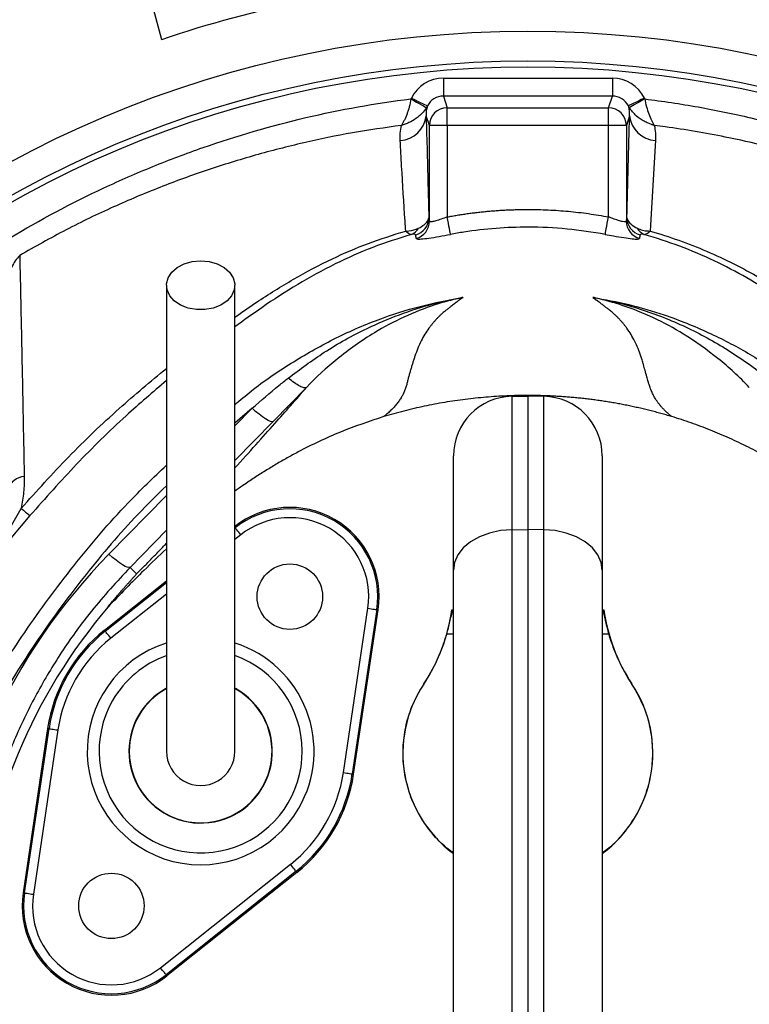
# Model space of a CAD drawing. Header units: millimetres. Extents: x 1728 to 3378, y 685 to 4301.
# Tile 18 of 21: x 2237 to 2482, y 3483 to 3814. Entities that reach past the tile are written whole.
import ezdxf

# ---------------------------------------------------------------- set-up
doc = ezdxf.new("R2010")
doc.units = ezdxf.units.MM
doc.header["$LTSCALE"] = 2

msp = doc.modelspace()

# ---------------------------------------------------------------- linework, layer by layer
at = {"color": 7, "linetype": 'Continuous', "lineweight": 25}
for p, q in [((2281.94, 3818.1), (2284.74, 3807.67)), ((2379.52, 3794.71), (2379.52, 3788.72)), ((2379.52, 3794.71), (2436.33, 3794.71)), ((2436.33, 3794.71), (2436.33, 3788.72)), ((2379.52, 3788.72), (2380.82, 3784.81)), ((2436.33, 3788.72), (2379.52, 3788.72)), ((2435.03, 3784.81), (2436.33, 3788.72)), ((2374.82, 3778.82), (2373.73, 3782.1)), ((2380.82, 3778.82), (2380.82, 3784.81)), ((2380.82, 3784.81), (2435.03, 3784.81)), ((2435.03, 3778.82), (2435.03, 3784.81)), ((2442.12, 3782.1), (2441.03, 3778.82)), ((2374.82, 3746.65), (2374.82, 3778.82)), ((2380.82, 3778.82), (2374.82, 3778.82)), ((2380.82, 3778.82), (2380.82, 3748.1)), ((2435.03, 3778.82), (2380.82, 3778.82)), ((2435.03, 3748.1), (2435.03, 3778.82)), ((2441.03, 3778.82), (2435.03, 3778.82)), ((2441.03, 3778.82), (2441.03, 3746.65)), ((2333.48, 3690.79), (2322.28, 3679.36)), ((2402.58, 3687.82), (2407.92, 3687.91)), ((2402.58, 3687.82), (2402.58, 3642.97)), ((2407.92, 3687.91), (2407.92, 3643.04)), ((2413.27, 3687.82), (2407.92, 3687.91)), ((2413.27, 3642.97), (2413.27, 3687.82)), ((2382.92, 3629.39), (2382.92, 3667.82)), ((2432.92, 3667.82), (2432.92, 3629.39)), ((2233.07, 3642.23), (2237.6, 3650.16)), ((2240.53, 3647.71), (2234.12, 3640.18)), ((2402.58, 3642.97), (2407.92, 3643.04)), ((2402.58, 3642.97), (2402.58, 3316.85)), ((2407.92, 3643.04), (2407.92, 3316.89)), ((2413.27, 3642.97), (2407.92, 3643.04)), ((2413.27, 3316.85), (2413.27, 3642.97)), ((2274.18, 3630.31), (2276.41, 3628.11)), ((2382.92, 3307.92), (2382.92, 3629.39)), ((2432.92, 3629.39), (2432.92, 3307.92)), ((2265.56, 3609.22), (2286.42, 3625.8)), ((2345.92, 3561.35), (2354.16, 3616.56)), ((2357.13, 3616.12), (2348.89, 3560.91)), ((2349.35, 3560.84), (2357.6, 3616.05)), ((2357.13, 3616.12), (2357.6, 3616.05)), ((2265.85, 3608.85), (2265.56, 3609.22)), ((2246.49, 3576.19), (2238.25, 3520.98)), ((2238.72, 3520.91), (2246.96, 3576.12)), ((2249.93, 3575.68), (2241.69, 3520.47)), ((2246.96, 3576.12), (2246.49, 3576.19)), ((2348.89, 3560.91), (2349.35, 3560.84)), ((2284.43, 3495.79), (2328.13, 3530.53)), ((2329.99, 3528.18), (2286.3, 3493.44)), ((2330.29, 3527.81), (2286.6, 3493.07)), ((2329.99, 3528.18), (2330.29, 3527.81)), ((2238.72, 3520.91), (2238.25, 3520.98)), ((2286.3, 3493.44), (2286.6, 3493.07))]:
    msp.add_line(p, q, dxfattribs=at)
at = {"color": 8, "linetype": 'Continuous', "lineweight": 25}
for p, q in [((2315.19, 3683.81), (2309.42, 3678.83)), ((2309.42, 3677.93), (2315.19, 3683.81)), ((2322.28, 3679.36), (2309.42, 3666.25)), ((2267.1, 3634.77), (2286.42, 3654.48)), ((2286.42, 3642.79), (2274.18, 3630.31)), ((2311.41, 3641.24), (2309.42, 3639.66)), ((2265.85, 3608.85), (2286.42, 3625.2)), ((2286.42, 3621.37), (2267.72, 3606.5)), ((2382.92, 3607.91), (2380.66, 3607.91)), ((2435.19, 3607.91), (2432.92, 3607.91))]:
    msp.add_line(p, q, dxfattribs=at)
at = {"color": 7, "linetype": 'Continuous', "lineweight": 25, "flags": 128}
for points in [[(2368.61, 3787.74), (2369.58, 3787.2), (2370.52, 3786.67), (2371.39, 3786.19), (2372.16, 3785.75), (2372.81, 3785.39), (2373.32, 3785.1), (2373.66, 3784.91), (2373.83, 3784.82)], [(2368.77, 3788.04), (2369.8, 3787.53), (2370.78, 3787.04), (2371.69, 3786.59), (2372.5, 3786.19), (2373.17, 3785.86), (2373.68, 3785.61), (2374.01, 3785.45), (2374.15, 3785.38)], [(2447.08, 3788.04), (2446.05, 3787.53), (2445.07, 3787.04), (2444.15, 3786.59), (2443.35, 3786.19), (2442.68, 3785.86), (2442.17, 3785.61), (2441.84, 3785.45), (2441.7, 3785.38)], [(2447.23, 3787.74), (2446.27, 3787.2), (2445.33, 3786.67), (2444.46, 3786.19), (2443.69, 3785.75), (2443.04, 3785.39), (2442.53, 3785.1), (2442.19, 3784.91), (2442.02, 3784.82)], [(2381.92, 3742.24), (2381.88, 3742.46), (2381.8, 3742.86), (2381.69, 3743.44), (2381.56, 3744.17), (2381.4, 3745.03), (2381.21, 3746), (2381.02, 3747.03), (2380.82, 3748.1)], [(2433.93, 3742.24), (2433.97, 3742.46), (2434.05, 3742.86), (2434.15, 3743.44), (2434.29, 3744.17), (2434.45, 3745.03), (2434.63, 3746), (2434.83, 3747.03), (2435.03, 3748.1)], [(2297.92, 3733.39), (2300.78, 3733.13), (2303.46, 3732.37), (2305.8, 3731.15), (2307.63, 3729.55), (2308.86, 3727.68), (2309.4, 3725.65), (2309.22, 3723.58), (2308.33, 3721.61), (2306.79, 3719.87), (2304.68, 3718.45), (2302.16, 3717.45), (2299.37, 3716.94), (2296.48, 3716.94), (2293.69, 3717.45), (2291.16, 3718.45), (2289.06, 3719.87), (2287.52, 3721.61), (2286.63, 3723.58), (2286.45, 3725.65), (2286.99, 3727.68), (2288.21, 3729.55), (2290.05, 3731.15), (2292.38, 3732.37), (2295.06, 3733.13), (2297.92, 3733.39)], [(2322.28, 3679.36), (2321.92, 3679.27), (2321.36, 3679.39), (2320.63, 3679.71), (2319.74, 3680.22), (2318.72, 3680.91), (2317.6, 3681.76), (2316.41, 3682.73), (2315.19, 3683.81)], [(2311.41, 3641.24), (2311.05, 3641.69), (2310.71, 3642.13), (2310.39, 3642.53), (2310.1, 3642.89), (2309.87, 3643.18), (2309.7, 3643.4), (2309.59, 3643.54), (2309.55, 3643.59)], [(2402.58, 3642.97), (2398.72, 3642.67), (2395.03, 3641.87), (2391.63, 3640.6), (2388.66, 3638.91), (2386.22, 3636.86), (2384.41, 3634.53), (2383.3, 3632.01), (2382.92, 3629.39)], [(2432.92, 3629.39), (2432.55, 3632.01), (2431.44, 3634.53), (2429.63, 3636.86), (2427.19, 3638.91), (2424.22, 3640.6), (2420.82, 3641.87), (2417.13, 3642.67), (2413.27, 3642.97)], [(2274.18, 3630.31), (2273.82, 3630.23), (2273.26, 3630.35), (2272.53, 3630.67), (2271.64, 3631.18), (2270.62, 3631.87), (2269.51, 3632.71), (2268.32, 3633.69), (2267.1, 3634.77)], [(2354.16, 3616.56), (2354.73, 3616.47), (2355.29, 3616.39), (2355.79, 3616.32), (2356.24, 3616.25), (2356.61, 3616.19), (2356.89, 3616.15), (2357.06, 3616.13), (2357.13, 3616.12)], [(2267.72, 3606.5), (2267.36, 3606.95), (2267.01, 3607.39), (2266.69, 3607.79), (2266.41, 3608.14), (2266.18, 3608.44), (2266.01, 3608.66), (2265.9, 3608.79), (2265.85, 3608.85)], [(2246.96, 3576.12), (2247.03, 3576.11), (2247.2, 3576.09), (2247.48, 3576.04), (2247.85, 3575.99), (2248.3, 3575.92), (2248.8, 3575.85), (2249.36, 3575.76), (2249.93, 3575.68)], [(2345.92, 3561.35), (2346.49, 3561.26), (2347.04, 3561.18), (2347.55, 3561.11), (2348, 3561.04), (2348.37, 3560.98), (2348.65, 3560.94), (2348.82, 3560.92), (2348.89, 3560.91)], [(2329.99, 3528.18), (2329.95, 3528.23), (2329.84, 3528.37), (2329.67, 3528.59), (2329.44, 3528.88), (2329.15, 3529.24), (2328.83, 3529.64), (2328.49, 3530.08), (2328.13, 3530.53)], [(2238.72, 3520.91), (2238.79, 3520.9), (2238.96, 3520.88), (2239.24, 3520.83), (2239.61, 3520.78), (2240.05, 3520.71), (2240.56, 3520.64), (2241.11, 3520.55), (2241.69, 3520.47)], [(2286.3, 3493.44), (2286.26, 3493.49), (2286.15, 3493.63), (2285.98, 3493.85), (2285.74, 3494.14), (2285.46, 3494.5), (2285.14, 3494.9), (2284.8, 3495.33), (2284.43, 3495.79)]]:
    msp.add_lwpolyline(points, dxfattribs=at)
at = {"color": 7, "linetype": 'Continuous', "lineweight": 25}
for centre, radius in [((2407.92, 3444.51), 365.99), ((2407.92, 3444.51), 356), ((2407.92, 3444.51), 354), ((2327.92, 3620.48), 11), ((2267.92, 3516.55), 11)]:
    msp.add_circle(centre, radius, dxfattribs=at)
for centre, radius, start, end in [((2483.7, 3540.51), 761, 93.44735, 159.67536), ((2364.62, 3782.97), 9.15, 272.4189, 354.5883), ((2380.82, 3778.81), 6, 90.0267, 179.9036), ((2435.03, 3778.81), 6, 0.0964, 89.9733), ((2451.23, 3782.97), 9.15, 185.4118, 267.5811), ((2368.63, 3747.85), 5.99, 285.2414, 359.799), ((2368.84, 3746.67), 5.99, 285.179, 359.7778), ((2447.01, 3746.67), 5.99, 180.2222, 254.821), ((2447.22, 3747.85), 5.99, 180.2016, 254.758), ((2367.2, 3746.42), 4.5, 291.3159, 331.9572), ((2448.65, 3746.42), 4.5, 208.0447, 248.6818), ((2402.92, 3667.82), 20, 91, 180), ((2412.92, 3667.82), 20, 0, 89), ((2239.26, 3654.41), 6.5, 95.7386, 159.924), ((2336.83, 3765.88), 152.44, 229.387, 230.824), ((2327.92, 3620.48), 30, 351.5102, 128.4898), ((2327.92, 3620.48), 29.53, 351.5102, 128.4898), ((2327.92, 3620.48), 26.53, 351.5102, 128.4898), ((2410.04, 3495.29), 188, 139.643, 175), ((2322.92, 3624.3), 60, 326.4427, 352.1475), ((2384.15, 3626.67), 10.72, 260.3951, 262.3646), ((2431.7, 3626.67), 10.72, 277.6354, 279.6049), ((2492.92, 3624.3), 60, 187.8525, 213.5573), ((2297.92, 3568.51), 52, 128.4898, 171.5102), ((2297.92, 3568.51), 51.53, 128.4898, 171.5102), ((2297.92, 3568.51), 48.53, 128.4898, 171.5102), ((2407.92, 3567.91), 42, 146.4427, 233.4704), ((2372.96, 3591.15), 0.0462, 209.2789, 238.7834), ((2407.92, 3567.91), 42, 306.5296, 33.5573), ((2442.88, 3591.15), 0.0462, 301.2166, 330.7211), ((2297.92, 3568.51), 24.11, 150, 61.0675), ((2297.92, 3568.51), 24.11, 150, 61.0614), ((2297.92, 3568.51), 24, 180, 61.013), ((2297.92, 3568.51), 24, 119.0223, 180), ((2297.92, 3568.51), 24.11, 118.9481, 150), ((2297.92, 3568.51), 24.11, 118.9543, 150), ((2297.92, 3568.51), 11.5, 180, 0.087), ((2297.92, 3568.51), 48.53, 308.4898, 351.5102), ((2297.92, 3568.51), 51.53, 308.4898, 351.5102), ((2297.92, 3568.51), 52, 308.4898, 351.5102), ((2267.92, 3516.55), 30, 171.5102, 308.4898), ((2267.92, 3516.55), 29.53, 171.5102, 308.4898), ((2267.92, 3516.55), 26.53, 171.5102, 308.4898)]:
    msp.add_arc(centre, radius, start, end, dxfattribs=at)
at = {"color": 8, "linetype": 'Continuous', "lineweight": 25}
for radius, start, end in [(38.14, 107.6759, 330), (38.14, 330, 72.2976), (34.15, 150, 70.2794), (34.15, 109.8931, 150)]:
    msp.add_arc((2297.92, 3568.51), radius, start, end, dxfattribs=at)
at = {"color": 7, "linetype": 'Continuous', "lineweight": 25}
for centre, major_axis, ratio, start_param, end_param in [((2408.18, 3443.56), (-99.51, 371.36), 0.999997, 6.218114, 6.348257), ((2379.53, 3782.7), (-3.8, 11.4), 0.998478, 5.962135, 7.07259), ((2436.32, 3782.7), (3.8, 11.4), 0.998478, 5.493781, 6.604236), ((2379.53, 3782.7), (-1.9, 5.72), 0.99545, 5.962135, 7.07259), ((2436.32, 3782.7), (1.9, 5.72), 0.99545, 5.493781, 6.604236), ((2410.04, 3494.58), (0, 200.22), 0.999956, 0.795131, 1.492855)]:
    msp.add_ellipse(centre, major_axis=major_axis, ratio=ratio, start_param=start_param, end_param=end_param, dxfattribs=at)
for points, knots in [([(2233.62, 3740.95), (2243.95, 3747.14), (2254.55, 3752.77), (2270.84, 3760.38), (2276.33, 3762.78), (2287.45, 3767.31), (2293.07, 3769.43), (2310.12, 3775.38), (2321.63, 3778.73), (2344.91, 3784.18), (2356.69, 3786.29), (2368.61, 3787.74)], [0, 0, 0, 0, 0.25, 0.25, 0.375, 0.375, 0.5, 0.5, 0.75, 0.75, 1, 1, 1, 1]), ([(2368.61, 3787.74), (2368.47, 3786.84), (2368.28, 3785.97), (2367.94, 3784.7), (2367.82, 3784.28), (2367.57, 3783.47), (2367.43, 3783.08), (2367.02, 3781.94), (2366.71, 3781.23), (2366.24, 3780.26), (2366.08, 3779.95), (2365.84, 3779.53), (2365.75, 3779.39), (2365.59, 3779.12), (2365.5, 3778.99), (2365.42, 3778.87)], [0, 0, 0, 0, 0.25, 0.25, 0.375, 0.375, 0.5, 0.5, 0.75, 0.75, 0.875, 0.875, 0.9375, 0.9375, 1, 1, 1, 1]), ([(2447.23, 3787.74), (2447.38, 3786.84), (2447.57, 3785.97), (2448.02, 3784.28), (2448.28, 3783.46), (2448.83, 3781.94), (2449.13, 3781.23), (2449.61, 3780.26), (2449.77, 3779.96), (2450.01, 3779.53), (2450.1, 3779.39), (2450.26, 3779.12), (2450.35, 3778.99), (2450.43, 3778.87)], [0, 0, 0, 0, 0.25, 0.25, 0.5, 0.5, 0.75, 0.75, 0.875, 0.875, 0.9375, 0.9375, 1, 1, 1, 1]), ([(2447.23, 3787.74), (2453.23, 3787.01), (2459.19, 3786.11), (2468.1, 3784.52), (2471.07, 3783.95), (2476.98, 3782.73), (2479.93, 3782.08), (2494.59, 3778.64), (2506.08, 3775.27), (2528.6, 3767.39), (2539.64, 3762.9), (2561.27, 3752.78), (2571.86, 3747.16), (2582.23, 3740.95)], [0, 0, 0, 0, 0.125, 0.125, 0.1875, 0.1875, 0.25, 0.25, 0.5, 0.5, 0.75, 0.75, 1, 1, 1, 1]), ([(2373.83, 3784.82), (2373.4, 3784.1), (2372.87, 3783.44), (2371.96, 3782.51), (2371.64, 3782.21), (2370.96, 3781.64), (2370.61, 3781.37), (2369.52, 3780.62), (2368.74, 3780.17), (2367.52, 3779.6), (2367.1, 3779.43), (2366.48, 3779.2), (2366.27, 3779.13), (2365.84, 3778.99), (2365.63, 3778.93), (2365.42, 3778.87)], [0, 0, 0, 0, 0.25, 0.25, 0.375, 0.375, 0.5, 0.5, 0.75, 0.75, 0.875, 0.875, 0.9375, 0.9375, 1, 1, 1, 1]), ([(2374.15, 3785.38), (2373.96, 3784.83), (2373.84, 3784.28), (2373.71, 3783.18), (2373.69, 3782.64), (2373.73, 3782.1)], [0, 0, 0, 0, 0.5, 0.5, 1, 1, 1, 1]), ([(2373.73, 3782.1), (2373.8, 3779.2), (2374.04, 3770.16), (2374.34, 3758.75), (2374.56, 3750.12), (2374.62, 3747.83)], [0, 0, 0, 0, 0.257764, 0.803139, 1, 1, 1, 1]), ([(2441.23, 3747.83), (2441.38, 3753.66), (2441.53, 3759.42), (2441.82, 3770.83), (2441.97, 3776.49), (2442.12, 3782.1)], [0, 0, 0, 0, 0.5, 0.5, 1, 1, 1, 1]), ([(2442.12, 3782.1), (2442.16, 3782.64), (2442.14, 3783.18), (2442.01, 3784.28), (2441.89, 3784.83), (2441.7, 3785.38)], [0, 0, 0, 0, 0.5, 0.5, 1, 1, 1, 1]), ([(2450.43, 3778.87), (2450.42, 3778.87), (2450.41, 3778.87), (2450.39, 3778.88), (2450.38, 3778.88), (2450.34, 3778.89), (2450.29, 3778.91), (2450.2, 3778.93), (2450.06, 3778.98), (2449.82, 3779.05), (2449.43, 3779.18), (2448.94, 3779.36), (2448.1, 3779.7), (2446.51, 3780.47), (2444.08, 3782.07), (2442.74, 3783.85), (2442.02, 3784.82)], [0, 0, 0, 0, 0.002682, 0.002945, 0.004669, 0.007661, 0.012567, 0.020622, 0.033857, 0.055636, 0.091626, 0.151695, 0.202868, 0.34662, 0.647277, 1, 1, 1, 1]), ([(2365.42, 3778.87), (2359.91, 3778.08), (2348.89, 3776.51), (2332.48, 3773.1), (2316.19, 3768.94), (2300.07, 3763.94), (2284.18, 3758.16), (2268.34, 3751.46), (2252.56, 3743.9), (2242.25, 3738.08), (2237.09, 3735.16)], [0, 0, 0, 0, 0.122337, 0.244675, 0.368212, 0.491749, 0.615629, 0.739815, 0.869729, 1, 1, 1, 1]), ([(2365, 3773.82), (2364.98, 3774.64), (2364.95, 3776.31), (2365.26, 3778), (2365.42, 3778.87)], [0, 0, 0, 0, 0.486636, 1, 1, 1, 1]), ([(2450.43, 3778.87), (2450.59, 3778), (2450.9, 3776.31), (2450.86, 3774.64), (2450.84, 3773.82)], [0, 0, 0, 0, 0.513391, 1, 1, 1, 1]), ([(2578.76, 3735.16), (2570.68, 3739.63), (2554.52, 3748.57), (2528.75, 3759.52), (2502, 3768.54), (2476.93, 3774.68), (2459.64, 3777.65), (2451.65, 3778.71), (2450.43, 3778.87)], [0, 0, 0, 0, 0.202931, 0.405864, 0.61444, 0.823014, 0.972808, 1, 1, 1, 1]), ([(2366.85, 3743.35), (2366.78, 3744.45), (2366.28, 3751.79), (2365.66, 3761.96), (2365.16, 3770.94), (2365, 3773.82)], [0, 0, 0, 0, 0.1068224, 0.7131647, 1, 1, 1, 1]), ([(2380.82, 3748.1), (2381.38, 3748.2), (2382.49, 3748.41), (2384.17, 3748.69), (2385.85, 3748.95), (2387.53, 3749.2), (2389.22, 3749.42), (2390.9, 3749.63), (2392.59, 3749.82), (2394.29, 3749.98), (2395.98, 3750.13), (2397.68, 3750.26), (2399.38, 3750.37), (2401.08, 3750.45), (2402.79, 3750.52), (2404.5, 3750.57), (2406.21, 3750.6), (2408.49, 3750.61), (2411.35, 3750.58), (2414.76, 3750.46), (2418.17, 3750.27), (2421.56, 3749.99), (2424.94, 3749.64), (2428.32, 3749.21), (2431.68, 3748.7), (2433.91, 3748.3), (2435.03, 3748.1)], [0, 0, 0, 0, 0.031208, 0.062402, 0.093586, 0.124764, 0.15594, 0.18712, 0.218306, 0.249503, 0.280716, 0.311948, 0.343204, 0.374488, 0.405804, 0.437156, 0.468549, 0.499987, 0.56282, 0.625492, 0.688036, 0.750484, 0.812871, 0.87523, 0.937595, 1, 1, 1, 1]), ([(2371.18, 3744.31), (2371.18, 3744.31), (2371.92, 3744.68), (2373.41, 3745.63), (2374.45, 3746.84), (2374.58, 3747.59), (2374.62, 3747.83)], [0, 0, 0, 0, 0.002009, 0.321327, 0.778255, 1, 1, 1, 1]), ([(2374.62, 3747.83), (2374.65, 3747.66), (2374.71, 3747.28), (2374.78, 3746.88), (2374.82, 3746.65)], [0, 0, 0, 0, 0.434986, 1, 1, 1, 1]), ([(2380.82, 3748.1), (2380.14, 3747.85), (2378.8, 3747.35), (2376.98, 3746.74), (2375.62, 3746.4), (2374.93, 3746.39), (2374.85, 3746.58), (2374.82, 3746.65)], [0, 0, 0, 0, 0.22668, 0.450053, 0.66585, 0.873809, 1, 1, 1, 1]), ([(2441.03, 3746.65), (2440.95, 3746.55), (2440.81, 3746.34), (2439.8, 3746.49), (2438.33, 3746.91), (2436.66, 3747.49), (2435.52, 3747.92), (2435.03, 3748.1)], [0, 0, 0, 0, 0.205559, 0.410341, 0.618536, 0.835526, 1, 1, 1, 1]), ([(2441.03, 3746.65), (2441.07, 3746.88), (2441.13, 3747.28), (2441.2, 3747.66), (2441.23, 3747.83)], [0, 0, 0, 0, 0.565143, 1, 1, 1, 1]), ([(2441.23, 3747.83), (2441.42, 3747.22), (2441.66, 3746.46), (2443.03, 3745.24), (2444, 3744.69), (2444.67, 3744.31)], [0, 0, 0, 0, 0.533996, 0.67845, 1, 1, 1, 1]), ([(2366.85, 3743.35), (2366.86, 3743.35), (2367.22, 3743.35), (2368.79, 3743.42), (2370.13, 3743.92), (2371.18, 3744.31)], [0, 0, 0, 0, 0.0055954, 0.2236272, 1, 1, 1, 1]), ([(2366.85, 3743.35), (2366.86, 3743.35), (2367.03, 3743.19), (2367.8, 3742.54), (2368.38, 3742.36), (2368.84, 3742.23)], [0, 0, 0, 0, 0.005612, 0.223699, 1, 1, 1, 1]), ([(2433.93, 3742.24), (2429.66, 3742.92), (2421.09, 3744.29), (2408.78, 3744.8), (2397.19, 3744.38), (2388.48, 3743.4), (2383.41, 3742.5), (2381.92, 3742.24)], [0, 0, 0, 0, 0.2478454, 0.4978281, 0.7048045, 0.913005, 1, 1, 1, 1]), ([(2444.67, 3744.31), (2445.24, 3744.07), (2446.37, 3743.59), (2447.89, 3743.38), (2448.77, 3743.35), (2448.99, 3743.35), (2449, 3743.35)], [0, 0, 0, 0, 0.438658, 0.865647, 0.99442, 1, 1, 1, 1]), ([(2447.01, 3742.23), (2447.27, 3742.24), (2447.57, 3742.34), (2448.07, 3742.62), (2448.24, 3742.74), (2448.61, 3743.01), (2448.8, 3743.17), (2449, 3743.35)], [0, 0, 0, 0, 0.5, 0.5, 0.75, 0.75, 1, 1, 1, 1]), ([(2449, 3743.35), (2455.51, 3741.49), (2461.84, 3739.21), (2474.16, 3733.93), (2480.15, 3730.93), (2487.44, 3726.73), (2488.89, 3725.87), (2491.77, 3724.11), (2493.2, 3723.2), (2497.47, 3720.47), (2500.29, 3718.62), (2508.66, 3712.95), (2514.13, 3709.04), (2530.18, 3696.92), (2540.43, 3688.32), (2560.03, 3670.04), (2569.37, 3660.38), (2578.25, 3650.17)], [0, 0, 0, 0, 0.125, 0.125, 0.25, 0.25, 0.28125, 0.28125, 0.3125, 0.3125, 0.375, 0.375, 0.5, 0.5, 0.75, 0.75, 1, 1, 1, 1]), ([(2370.2, 3742.07), (2370.13, 3742.19), (2370.03, 3742.36), (2369.1, 3742.26), (2368.84, 3742.23)], [0, 0, 0, 0, 0.716816, 1, 1, 1, 1]), ([(2370.4, 3740.89), (2370.46, 3740.82), (2370.62, 3740.64), (2371.92, 3740.63), (2374.5, 3740.94), (2377.99, 3741.51), (2380.61, 3742), (2381.92, 3742.24)], [0, 0, 0, 0, 0.130054, 0.345184, 0.563789, 0.7828, 1, 1, 1, 1]), ([(2433.93, 3742.24), (2434.87, 3742.06), (2437.08, 3741.65), (2440.31, 3741.1), (2443.12, 3740.71), (2445.03, 3740.59), (2445.31, 3740.79), (2445.45, 3740.89)], [0, 0, 0, 0, 0.157293, 0.368237, 0.576823, 0.78759, 1, 1, 1, 1]), ([(2447.01, 3742.23), (2447.01, 3742.23), (2446.7, 3742.28), (2445.87, 3742.34), (2445.74, 3742.18), (2445.65, 3742.07)], [0, 0, 0, 0, 0.001631, 0.283214, 1, 1, 1, 1]), ([(2575.31, 3647.71), (2569.19, 3654.58), (2556.95, 3668.31), (2536.7, 3687.35), (2515.1, 3705.1), (2496.5, 3718.44), (2481.57, 3727.76), (2470.54, 3733.49), (2459.04, 3738.46), (2451.02, 3740.97), (2447.01, 3742.23)], [0, 0, 0, 0, 0.171013, 0.342029, 0.516456, 0.690886, 0.767298, 0.843692, 0.921851, 1, 1, 1, 1]), ([(2237.09, 3735.16), (2236.56, 3734.57), (2235.49, 3733.37), (2233.85, 3730.18), (2232.34, 3725.28), (2231.37, 3718.68), (2231.32, 3713.99), (2231.29, 3711.62)], [0, 0, 0, 0, 0.094029, 0.192074, 0.429679, 0.712757, 1, 1, 1, 1]), ([(2237.09, 3735.16), (2237.11, 3734.27), (2237.3, 3725.88), (2237.65, 3709.62), (2238.13, 3685.79), (2238.45, 3669.19), (2238.61, 3660.88)], [0, 0, 0, 0, 0.038314, 0.358677, 0.679293, 1, 1, 1, 1]), ([(2286.42, 3725.13), (2286.42, 3719.89), (2286.42, 3710.09), (2286.42, 3696.51), (2286.42, 3685.1), (2286.42, 3675.8), (2286.42, 3668.03), (2286.42, 3661.07), (2286.42, 3650.19), (2286.42, 3635.64), (2286.42, 3622.64), (2286.42, 3614.43), (2286.42, 3610.31), (2286.42, 3606.58), (2286.42, 3603.24), (2286.42, 3600.27), (2286.42, 3597.48), (2286.42, 3594.56), (2286.42, 3591.08), (2286.42, 3587.11), (2286.42, 3582.97), (2286.42, 3579.06), (2286.42, 3575.63), (2286.42, 3572.76), (2286.42, 3570.44), (2286.42, 3569.18), (2286.42, 3568.51)], [0, 0, 0, 0, 0.062475, 0.116763, 0.162869, 0.200798, 0.230969, 0.259524, 0.288504, 0.370176, 0.452627, 0.476037, 0.49843, 0.519487, 0.539198, 0.557563, 0.574582, 0.593456, 0.617571, 0.651546, 0.69241, 0.74023, 0.795001, 0.856556, 0.924862, 1, 1, 1, 1]), ([(2309.42, 3568.51), (2309.42, 3569.06), (2309.42, 3570.11), (2309.42, 3571.9), (2309.42, 3573.97), (2309.42, 3576.34), (2309.42, 3578.96), (2309.42, 3581.7), (2309.42, 3584.42), (2309.42, 3587.34), (2309.42, 3590.71), (2309.42, 3595), (2309.42, 3600.13), (2309.42, 3606.11), (2309.42, 3613.71), (2309.42, 3622.92), (2309.42, 3633.62), (2309.42, 3644.4), (2309.42, 3653.84), (2309.42, 3662.51), (2309.42, 3671.17), (2309.42, 3681.8), (2309.42, 3694.44), (2309.42, 3709.1), (2309.42, 3719.58), (2309.42, 3725.13)], [0, 0, 0, 0, 0.0621332, 0.1188519, 0.17019, 0.2161872, 0.2567756, 0.2918812, 0.3215013, 0.3456587, 0.3758528, 0.40732, 0.441502, 0.4783252, 0.5159215, 0.5685047, 0.6205207, 0.6694512, 0.7151851, 0.7439612, 0.7802205, 0.8239476, 0.875147, 0.9338291, 1, 1, 1, 1]), ([(2327.36, 3693.94), (2331.34, 3696.91), (2339.72, 3703.16), (2352.35, 3710.16), (2364.69, 3715.43), (2375.15, 3718.76), (2382.2, 3720.35), (2385.47, 3720.95), (2385.8, 3721.01), (2385.95, 3721.03), (2386.02, 3721.05), (2386.04, 3721.05), (2386.05, 3721.05), (2386.06, 3721.05), (2386.06, 3721.05), (2386.06, 3721.05)], [0, 0, 0, 0, 0.228696, 0.481129, 0.662, 0.844462, 0.983698, 0.992359, 0.996686, 0.998844, 0.999495, 0.999902, 0.999958, 0.999993, 1, 1, 1, 1]), ([(2386.06, 3721.05), (2386.06, 3721.05), (2386.06, 3721.05), (2386.06, 3721.05), (2386.06, 3721.05), (2386.04, 3721.05), (2385.97, 3721.03), (2385.82, 3721), (2385.51, 3720.93), (2382.42, 3720.24), (2375.83, 3718.42), (2366.17, 3714.61), (2355.01, 3708.72), (2343.95, 3700.7), (2336.77, 3694.38), (2333.49, 3690.79), (2333.49, 3690.79)], [0, 0, 0, 0, 0.000021, 0.000055, 0.000108, 0.000177, 0.001292, 0.003498, 0.007904, 0.016714, 0.158002, 0.340592, 0.523205, 0.773902, 0.999998, 1, 1, 1, 1]), ([(2384.83, 3720.1), (2384.39, 3719.77), (2383.55, 3719.15), (2382.38, 3718.25), (2381.36, 3717.46), (2380.5, 3716.78), (2379.8, 3716.21), (2379.27, 3715.77), (2378.86, 3715.41), (2378.53, 3715.1), (2378.2, 3714.78), (2377.87, 3714.46), (2377.55, 3714.13), (2377.24, 3713.8), (2376.93, 3713.47), (2376.63, 3713.14), (2376.33, 3712.8), (2376.04, 3712.46), (2375.75, 3712.11), (2375.47, 3711.76), (2375.2, 3711.41), (2374.93, 3711.06), (2374.25, 3710.14), (2373.23, 3708.59), (2372, 3706.36), (2370.89, 3703.92), (2370.12, 3701.85), (2369.58, 3700.19), (2369.2, 3699.01), (2368.84, 3697.83), (2368.49, 3696.64), (2368.14, 3695.44), (2367.81, 3694.23), (2367.49, 3693.01), (2367.24, 3691.99), (2367.03, 3691.17), (2366.84, 3690.56), (2366.62, 3689.96), (2366.37, 3689.36), (2366.1, 3688.77), (2365.81, 3688.18), (2365.48, 3687.59), (2365.13, 3687.02), (2364.75, 3686.44), (2364.35, 3685.87), (2363.91, 3685.31), (2363.45, 3684.75), (2362.97, 3684.2), (2362.45, 3683.65), (2361.91, 3683.11), (2361.34, 3682.57), (2360.75, 3682.03), (2360.13, 3681.5), (2359.68, 3681.14), (2359.46, 3680.97)], [0, 0, 0, 0, 0.028981, 0.05462, 0.076899, 0.095804, 0.111324, 0.123447, 0.132169, 0.140832, 0.149578, 0.158407, 0.16732, 0.176318, 0.1854, 0.194567, 0.20382, 0.213157, 0.222581, 0.232091, 0.241687, 0.25137, 0.26114, 0.31708, 0.377982, 0.443881, 0.514805, 0.545901, 0.57699, 0.608072, 0.639147, 0.670215, 0.701275, 0.732327, 0.763372, 0.778693, 0.793665, 0.808292, 0.822579, 0.836529, 0.850148, 0.863441, 0.876413, 0.88907, 0.901419, 0.913467, 0.92522, 0.936688, 0.947878, 0.958799, 0.969461, 0.979875, 0.990051, 1, 1, 1, 1]), ([(2482.36, 3690.79), (2482.36, 3690.79), (2479, 3694.46), (2472.02, 3700.58), (2461.16, 3708.49), (2450.27, 3714.34), (2440.39, 3718.3), (2433.62, 3720.19), (2430.4, 3720.92), (2430.07, 3720.99), (2429.9, 3721.03), (2429.82, 3721.04), (2429.79, 3721.05), (2429.79, 3721.05), (2429.79, 3721.05), (2429.79, 3721.05), (2429.79, 3721.05)], [0, 0, 0, 0, 0.000002, 0.231557, 0.462978, 0.648909, 0.834815, 0.981819, 0.99129, 0.996027, 0.998397, 0.999589, 0.999894, 0.99996, 0.999994, 1, 1, 1, 1]), ([(2429.79, 3721.05), (2429.8, 3721.05), (2429.81, 3721.05), (2429.83, 3721.04), (2429.84, 3721.04), (2429.88, 3721.04), (2429.9, 3721.03), (2429.96, 3721.02), (2430, 3721.01), (2430.13, 3720.99), (2430.21, 3720.98), (2430.47, 3720.93), (2430.63, 3720.9), (2431.14, 3720.81), (2431.48, 3720.74), (2432.49, 3720.55), (2433.16, 3720.41), (2435.17, 3719.99), (2436.5, 3719.68), (2440.49, 3718.69), (2443.12, 3717.94), (2450.92, 3715.45), (2455.98, 3713.45), (2463.38, 3709.98), (2465.81, 3708.74), (2470.57, 3706.13), (2472.91, 3704.76), (2479.8, 3700.45), (2484.22, 3697.31), (2488.49, 3693.94)], [0, 0, 0, 0, 0.000488, 0.000488, 0.000977, 0.000977, 0.001953, 0.001953, 0.003906, 0.003906, 0.007813, 0.007813, 0.015625, 0.015625, 0.03125, 0.03125, 0.0625, 0.0625, 0.125, 0.125, 0.25, 0.25, 0.5, 0.5, 0.625, 0.625, 0.75, 0.75, 1, 1, 1, 1]), ([(2456.27, 3681), (2456.12, 3681.12), (2455.84, 3681.35), (2455.43, 3681.7), (2455.04, 3682.04), (2454.65, 3682.39), (2454.28, 3682.74), (2453.92, 3683.09), (2453.57, 3683.44), (2453.23, 3683.8), (2452.91, 3684.15), (2452.6, 3684.51), (2452.3, 3684.87), (2452.01, 3685.23), (2451.73, 3685.59), (2451.47, 3685.95), (2451.22, 3686.32), (2450.8, 3686.95), (2450.27, 3687.87), (2449.66, 3689.1), (2449.12, 3690.42), (2448.68, 3691.64), (2448.3, 3692.97), (2447.85, 3694.59), (2447.34, 3696.49), (2446.81, 3698.37), (2446.35, 3699.94), (2445.5, 3702.61), (2444.05, 3706.17), (2442.06, 3709.55), (2440.57, 3711.53), (2439.92, 3712.34), (2439.23, 3713.13), (2438.52, 3713.91), (2437.77, 3714.67), (2437.16, 3715.25), (2436.64, 3715.71), (2436.21, 3716.08), (2435.64, 3716.54), (2434.95, 3717.09), (2434.14, 3717.73), (2433.21, 3718.45), (2432.15, 3719.26), (2431.41, 3719.81), (2431.02, 3720.1)], [0, 0, 0, 0, 0.006505, 0.013097, 0.01978, 0.026557, 0.033431, 0.040405, 0.047482, 0.054664, 0.061955, 0.069357, 0.076872, 0.084502, 0.092251, 0.100119, 0.108109, 0.116224, 0.142061, 0.170607, 0.201889, 0.23593, 0.260358, 0.301454, 0.35921, 0.407807, 0.449606, 0.484611, 0.621537, 0.738683, 0.761365, 0.783575, 0.805315, 0.826589, 0.847401, 0.867756, 0.87521, 0.885269, 0.89793, 0.913186, 0.931031, 0.951456, 0.974449, 1, 1, 1, 1]), ([(2315.19, 3683.81), (2318.18, 3686.38), (2322.18, 3689.83), (2326.31, 3693.11), (2327.36, 3693.94)], [0, 0, 0, 0, 0.746433, 1, 1, 1, 1]), ([(2333.48, 3690.79), (2333.3, 3690.66), (2333.02, 3690.63), (2332.26, 3690.78), (2331.79, 3690.96), (2330.71, 3691.52), (2330.1, 3691.89), (2328.78, 3692.81), (2328.08, 3693.35), (2327.36, 3693.94)], [0, 0, 0, 0, 0.25, 0.25, 0.5, 0.5, 0.75, 0.75, 1, 1, 1, 1]), ([(2456.27, 3681), (2455.66, 3681.18), (2454.45, 3681.54), (2452.62, 3682.05), (2450.79, 3682.55), (2448.96, 3683.02), (2447.12, 3683.47), (2445.28, 3683.9), (2443.44, 3684.31), (2441.6, 3684.7), (2439.75, 3685.06), (2437.9, 3685.41), (2436.05, 3685.73), (2434.19, 3686.04), (2432.33, 3686.32), (2430.47, 3686.58), (2428.6, 3686.82), (2426.73, 3687.04), (2424.86, 3687.24), (2422.98, 3687.42), (2421.11, 3687.58), (2419.22, 3687.71), (2417.34, 3687.83), (2415.45, 3687.92), (2413.56, 3687.99), (2411.67, 3688.05), (2409.77, 3688.08), (2407.33, 3688.09), (2404.35, 3688.06), (2400.83, 3687.95), (2397.33, 3687.77), (2393.83, 3687.51), (2390.35, 3687.19), (2386.87, 3686.79), (2383.41, 3686.31), (2379.96, 3685.77), (2376.51, 3685.15), (2373.08, 3684.46), (2369.66, 3683.7), (2366.25, 3682.86), (2362.85, 3681.96), (2360.59, 3681.3), (2359.46, 3680.97)], [0, 0, 0, 0, 0.019347, 0.038666, 0.057957, 0.077225, 0.096471, 0.115697, 0.134906, 0.154101, 0.173284, 0.192457, 0.211623, 0.230784, 0.249942, 0.269101, 0.288262, 0.307428, 0.326601, 0.345784, 0.364979, 0.384189, 0.403415, 0.422661, 0.441929, 0.461222, 0.48054, 0.499888, 0.535804, 0.571628, 0.607375, 0.643061, 0.678702, 0.714313, 0.74991, 0.785509, 0.821124, 0.856772, 0.892468, 0.928228, 0.964067, 1, 1, 1, 1]), ([(2359.46, 3680.97), (2354.58, 3679.34), (2344.72, 3676.06), (2334.06, 3670.95), (2326.98, 3667.1), (2323.31, 3664.99), (2319.65, 3662.77), (2316.02, 3660.45), (2312.6, 3658.17), (2310.42, 3656.62), (2309.42, 3655.91)], [0, 0, 0, 0, 0.274287, 0.554521, 0.629241, 0.704586, 0.780597, 0.857314, 0.934779, 1, 1, 1, 1]), ([(2549.06, 3617.05), (2548.18, 3617.96), (2546.45, 3619.76), (2543.86, 3622.42), (2541.32, 3625), (2538.83, 3627.5), (2536.38, 3629.92), (2533.98, 3632.26), (2531.63, 3634.52), (2529.32, 3636.7), (2527.06, 3638.81), (2524.85, 3640.83), (2522.68, 3642.78), (2520.56, 3644.64), (2518.49, 3646.43), (2516.46, 3648.14), (2514.48, 3649.77), (2512.55, 3651.32), (2510.66, 3652.79), (2508.82, 3654.19), (2506.59, 3655.82), (2503.94, 3657.68), (2500.85, 3659.77), (2497.76, 3661.78), (2494.64, 3663.72), (2491.52, 3665.58), (2488.38, 3667.37), (2485.23, 3669.08), (2482.06, 3670.71), (2478.88, 3672.26), (2475.69, 3673.74), (2472.49, 3675.15), (2469.27, 3676.47), (2466.04, 3677.72), (2462.8, 3678.9), (2459.54, 3680), (2457.36, 3680.67), (2456.27, 3681)], [0, 0, 0, 0, 0.033278, 0.065774, 0.09749, 0.128425, 0.158582, 0.187962, 0.216567, 0.244398, 0.271457, 0.297745, 0.323266, 0.348021, 0.372013, 0.395244, 0.417718, 0.439439, 0.460409, 0.480633, 0.500116, 0.533064, 0.565727, 0.598114, 0.630239, 0.662114, 0.69375, 0.725162, 0.756362, 0.787364, 0.818181, 0.848827, 0.879316, 0.909664, 0.939884, 0.969991, 1, 1, 1, 1]), ([(2238.61, 3660.88), (2238.6, 3659.14), (2238.57, 3655.63), (2237.93, 3652), (2237.6, 3650.16)], [0, 0, 0, 0, 0.496271, 1, 1, 1, 1]), ([(2286.42, 3636.52), (2283.88, 3634.13), (2277.16, 3627.81), (2270.76, 3621.16), (2266.78, 3617.03)], [0, 0, 0, 0, 0.378021, 1, 1, 1, 1]), ([(2274.18, 3630.31), (2269.74, 3625.51), (2261.64, 3616.74), (2251.54, 3602.72), (2243.11, 3588.86), (2235.86, 3574.21), (2230.41, 3560.28), (2226.45, 3547.44), (2223.66, 3535.78), (2221.55, 3523.92), (2220.78, 3515.89), (2220.39, 3511.88)], [0, 0, 0, 0, 0.146303, 0.266974, 0.387647, 0.511793, 0.635941, 0.726275, 0.81661, 0.908305, 1, 1, 1, 1]), ([(2266.78, 3617.03), (2267.2, 3617.55), (2267.98, 3618.51), (2269.07, 3619.82), (2269.99, 3620.9), (2270.72, 3621.76), (2271.27, 3622.39), (2271.81, 3623.01), (2272.4, 3623.68), (2273.1, 3624.47), (2273.79, 3625.24), (2274.47, 3625.99), (2275.13, 3626.72), (2275.77, 3627.42), (2276.2, 3627.88), (2276.41, 3628.11)], [0, 0, 0, 0, 0.130608, 0.242339, 0.335183, 0.409136, 0.464192, 0.500351, 0.573381, 0.645815, 0.717679, 0.789002, 0.85981, 0.930133, 1, 1, 1, 1]), ([(2380.66, 3607.91), (2381.05, 3609.3), (2381.39, 3610.69), (2381.88, 3612.74), (2382.03, 3613.42), (2382.36, 3614.75), (2382.53, 3615.41), (2382.73, 3616.04)], [0, 0, 0, 0, 0.5, 0.5, 0.75, 0.75, 1, 1, 1, 1]), ([(2435.19, 3607.91), (2434.8, 3609.3), (2434.46, 3610.69), (2433.97, 3612.74), (2433.81, 3613.42), (2433.48, 3614.75), (2433.31, 3615.41), (2433.12, 3616.04)], [0, 0, 0, 0, 0.5, 0.5, 0.75, 0.75, 1, 1, 1, 1]), ([(2372.94, 3591.11), (2374.65, 3593.7), (2376.15, 3596.4), (2378.09, 3600.61), (2378.68, 3602.04), (2379.75, 3604.95), (2380.23, 3606.42), (2380.66, 3607.91)], [0, 0, 0, 0, 0.5, 0.5, 0.75, 0.75, 1, 1, 1, 1]), ([(2442.91, 3591.11), (2441.2, 3593.7), (2439.7, 3596.4), (2437.76, 3600.61), (2437.17, 3602.04), (2436.09, 3604.95), (2435.61, 3606.42), (2435.19, 3607.91)], [0, 0, 0, 0, 0.5, 0.5, 0.75, 0.75, 1, 1, 1, 1]), ([(2382.92, 3534.35), (2381.74, 3535.22), (2378.62, 3537.52), (2374.51, 3542.22), (2370.63, 3548.2), (2367.87, 3554.72), (2366.22, 3561.67), (2365.76, 3568.73), (2366.52, 3575.83), (2368.58, 3583.51), (2371.36, 3588.35), (2372.94, 3591.11)], [0, 0, 0, 0, 0.069619, 0.182421, 0.29212, 0.404996, 0.514777, 0.627739, 0.737571, 0.850588, 1, 1, 1, 1]), ([(2432.92, 3534.35), (2434.14, 3535.25), (2437.25, 3537.55), (2441.38, 3542.27), (2445.22, 3548.23), (2448, 3554.78), (2449.62, 3561.7), (2450.09, 3568.8), (2449.31, 3575.86), (2447.25, 3583.54), (2444.49, 3588.36), (2442.91, 3591.11)], [0, 0, 0, 0, 0.071151, 0.182372, 0.293665, 0.404959, 0.516335, 0.627713, 0.739143, 0.850573, 1, 1, 1, 1])]:
    msp.add_open_spline(points, degree=3, knots=knots, dxfattribs=at)
for points in [[(2368.61, 3787.74), (2368.67, 3787.84), (2368.72, 3787.94), (2368.77, 3788.04)], [(2447.08, 3788.04), (2447.13, 3787.94), (2447.18, 3787.84), (2447.23, 3787.74)], [(2374.15, 3785.38), (2374.05, 3785.19), (2373.94, 3785), (2373.83, 3784.82)], [(2442.02, 3784.82), (2441.91, 3785), (2441.8, 3785.19), (2441.7, 3785.38)], [(2450.84, 3773.82), (2450.3, 3763.79), (2449.7, 3753.66), (2449, 3743.35)], [(2370.4, 3740.89), (2370.34, 3741.3), (2370.27, 3741.69), (2370.2, 3742.07)], [(2445.65, 3742.07), (2445.58, 3741.69), (2445.51, 3741.3), (2445.45, 3740.89)], [(2386.13, 3721.06), (2385.7, 3720.75), (2385.27, 3720.43), (2384.83, 3720.1)], [(2429.79, 3721.05), (2430.2, 3720.74), (2430.61, 3720.42), (2431.02, 3720.1)]]:
    msp.add_open_spline(points, degree=3, dxfattribs=at)
at = {"color": 8, "linetype": 'Continuous', "lineweight": 25}
for points, knots in [([(2309.42, 3714.38), (2311.81, 3716.05), (2318.24, 3720.55), (2329.07, 3727.29), (2341.64, 3733.97), (2354.25, 3739.4), (2362.64, 3742.03), (2366.85, 3743.35)], [0, 0, 0, 0, 0.135448, 0.363878, 0.591887, 0.795283, 1, 1, 1, 1]), ([(2368.84, 3742.23), (2364.47, 3740.85), (2355.69, 3738.08), (2342.89, 3732.38), (2330.46, 3725.53), (2319.31, 3718.3), (2312.43, 3713.31), (2309.42, 3711.13)], [0, 0, 0, 0, 0.203793, 0.409242, 0.621921, 0.835006, 1, 1, 1, 1]), ([(2309.42, 3684.99), (2311.24, 3686.54), (2317.18, 3691.62), (2328.23, 3699.08), (2342.45, 3707.24), (2357.01, 3713.6), (2371.6, 3718.34), (2381.29, 3720.16), (2386.13, 3721.06)], [0, 0, 0, 0, 0.084135, 0.275211, 0.466667, 0.657541, 0.828781, 1, 1, 1, 1]), ([(2429.79, 3721.05), (2433.84, 3720.32), (2441.96, 3718.84), (2455.01, 3714.95), (2468.43, 3709.59), (2481.99, 3702.52), (2495, 3694.19), (2507.72, 3684.5), (2520.18, 3673.69), (2534.24, 3660.33), (2549.64, 3644.17), (2566.04, 3624.28), (2581.27, 3602.82), (2595.18, 3579.62), (2607.49, 3555.38), (2617, 3532.38), (2623.68, 3511.02), (2628.04, 3491.41), (2630.7, 3471.34), (2631.58, 3451.1), (2630.63, 3431.05), (2627.93, 3411.13), (2623.44, 3391.3), (2617.55, 3373.05), (2610.67, 3356.43), (2603.13, 3341.42), (2594.31, 3326.72), (2584.33, 3312.58), (2572.69, 3298.82), (2564.35, 3289.78), (2559.45, 3285.6), (2559.42, 3285.57)], [0, 0, 0, 0, 0.022148, 0.044472, 0.073363, 0.10017, 0.127202, 0.157194, 0.187229, 0.217255, 0.263349, 0.309443, 0.358779, 0.408117, 0.458578, 0.50902, 0.545827, 0.582632, 0.620478, 0.658324, 0.695181, 0.732039, 0.770009, 0.807978, 0.838306, 0.869568, 0.900829, 0.932805, 0.964781, 0.999807, 1, 1, 1, 1]), ([(2237.6, 3650.16), (2242.84, 3655.98), (2253.34, 3667.62), (2269.7, 3683.29), (2281.08, 3692.76), (2286.42, 3697.21)], [0, 0, 0, 0, 0.345811, 0.692913, 1, 1, 1, 1]), ([(2286.42, 3693.09), (2281.87, 3689.2), (2271.41, 3680.26), (2256.02, 3665.16), (2245.7, 3653.54), (2240.53, 3647.71)], [0, 0, 0, 0, 0.278348, 0.638545, 1, 1, 1, 1]), ([(2309.42, 3663.73), (2311.8, 3666.36), (2316.47, 3671.52), (2322.71, 3678.49), (2328.55, 3685.07), (2331.76, 3688.79), (2333.48, 3690.79)], [0, 0, 0, 0, 0.261394, 0.513158, 0.738186, 1, 1, 1, 1]), ([(2256.42, 3285.82), (2253.77, 3288.26), (2245.16, 3296.22), (2232.33, 3311.35), (2218.44, 3331.19), (2207.64, 3350.91), (2199.45, 3369.96), (2193.4, 3388.02), (2188.85, 3406.49), (2185.79, 3425.53), (2184.4, 3445.05), (2184.73, 3464.94), (2186.75, 3484.73), (2189.83, 3500.9), (2194.46, 3518.89), (2201.06, 3538.62), (2211.69, 3562.85), (2224.28, 3586.2), (2238.72, 3608.98), (2255.04, 3631.01), (2270.97, 3649.84), (2282.06, 3660.51), (2286.42, 3664.71)], [0, 0, 0, 0, 0.025011, 0.081244, 0.137644, 0.193891, 0.238386, 0.283026, 0.327668, 0.372165, 0.418757, 0.465515, 0.51228, 0.55888, 0.581327, 0.643002, 0.704894, 0.766866, 0.82865, 0.89325, 0.958051, 1, 1, 1, 1]), ([(2286.42, 3657.74), (2283.19, 3654.57), (2273.58, 3645.16), (2259.17, 3628.1), (2243.44, 3606.94), (2229.6, 3584.88), (2218.83, 3564.57), (2210.38, 3546.19), (2203.93, 3529.94), (2199.42, 3515.89), (2195.64, 3501.08), (2192.66, 3485.51), (2190.65, 3466.34), (2190.32, 3446.88), (2191.81, 3426.92), (2195.05, 3406.69), (2198.87, 3393.29), (2200.78, 3386.57)], [0, 0, 0, 0, 0.0448379, 0.133262, 0.2216848, 0.3074132, 0.3931453, 0.4516286, 0.5101405, 0.5685741, 0.5998773, 0.6639674, 0.7280548, 0.7939915, 0.8599283, 0.9296765, 1, 1, 1, 1]), ([(2276.41, 3628.11), (2276.85, 3628.56), (2277.76, 3629.47), (2279.12, 3630.86), (2280.51, 3632.29), (2282.57, 3634.41), (2284.51, 3636.43), (2286.02, 3638), (2286.39, 3638.39), (2286.42, 3638.43)], [0, 0, 0, 0, 0.124628, 0.253713, 0.387861, 0.52761, 0.864011, 0.986355, 1, 1, 1, 1])]:
    msp.add_open_spline(points, degree=3, knots=knots, dxfattribs=at)

doc.saveas('drawing.dxf')
